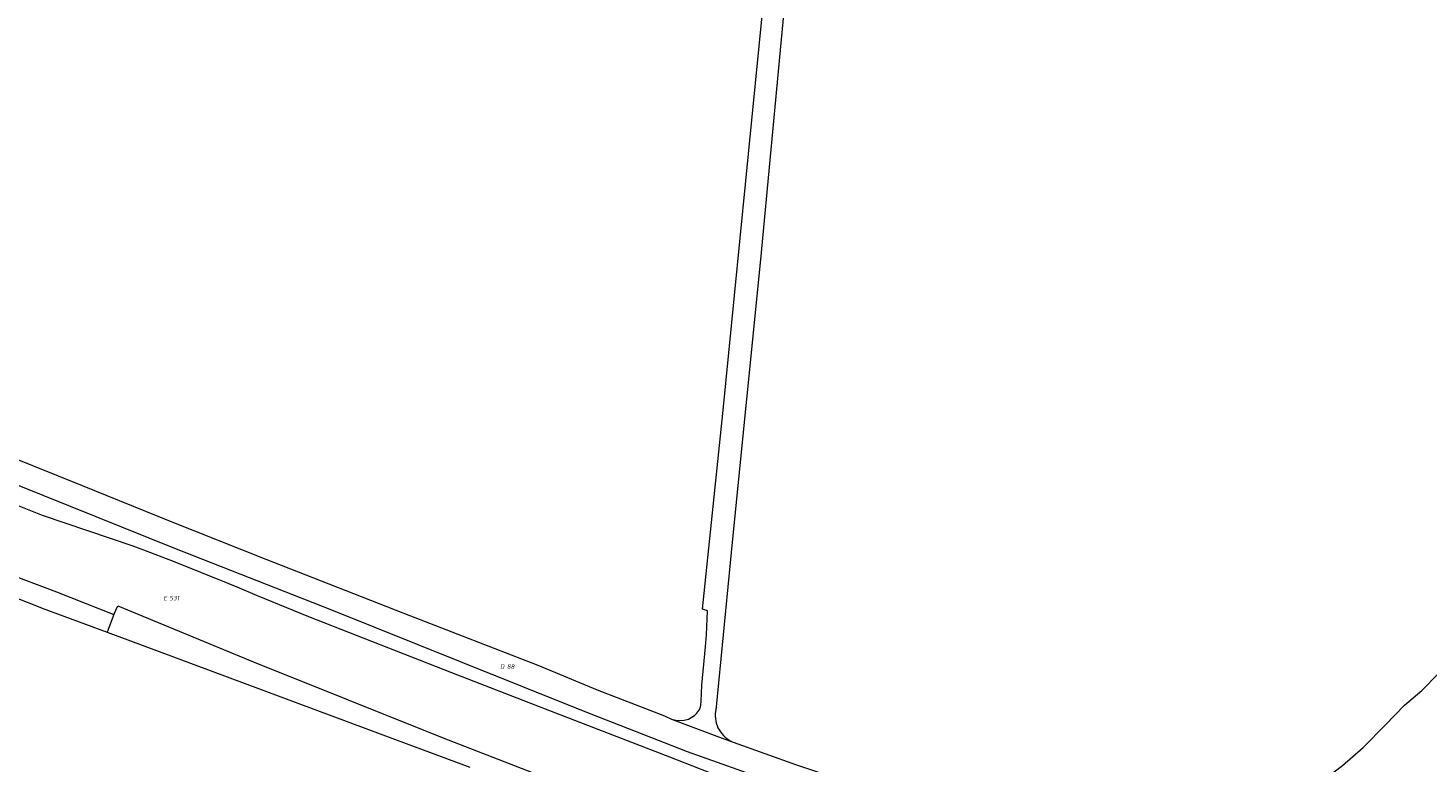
# Model space of a CAD drawing. Header units: metres. Extents: x 154658 to 157381, y 449781 to 452932.
# Tile 32 of 52: x 155381 to 155939, y 452190 to 452482. Entities that reach past the tile are written whole.
import ezdxf
from ezdxf.enums import TextEntityAlignment as Align
from ezdxf.lldxf.tags import DXFTag

# ---------------------------------------------------------------- set-up
doc = ezdxf.new("R2010")
doc.units = ezdxf.units.M
doc.layers.add('B-WE-KG-GRENS_PERCEEL-G', color=150, linetype='KG-PERCEEL', lineweight=18)
doc.layers.add('B-WE-KG-GRENS_PERCEEL-S', color=150, linetype='Continuous', lineweight=25)
doc.styles.add('NLCS-ISO', font='NLCS-ISO.ttf')
doc.styles.get("Standard").update_dxf_attribs({"font": 'verdana.ttf'})
tags = doc.linetypes.add('KG-PERCEEL', pattern='A,5.5,-2,["P",Standard,S=1.8,R=0,X=-0.5,Y=-0.9],-2,5.5,-2,[5,NLCS.SHX,S=0.75,R=0,X=0,Y=0],-2', length=19).pattern_tags.tags
tags[6] = DXFTag(74, 10)

# ---------------------------------------------------------------- blocks, each defined once
blk = doc.blocks.new('SKG-PERCEELNUMMER-SO')
at = {"style": 'NLCS-ISO', "oblique": 10, "flags": 1}
for tag, p in [('GEMEENTECODE', (0, 2.55)), ('PERCEELGROOTTE', (0, -2.45))]:
    blk.add_attdef(tag, text='', height=1.8, dxfattribs=at).set_placement(p, align=Align.MIDDLE_CENTER)
at = {"style": 'NLCS-ISO', "oblique": 10}
blk.add_attdef('SECTIE', text='', height=1.8, dxfattribs=at).set_placement((-0.5, 0), align=Align.MIDDLE_RIGHT)
blk.add_attdef('PERCEELNUMMER', text='', height=1.8, dxfattribs=at).set_placement((0.5, 0), align=Align.MIDDLE_LEFT)

msp = doc.modelspace()

# ---------------------------------------------------------------- linework, layer by layer
at = {"layer": 'B-WE-KG-GRENS_PERCEEL-G', "flags": 128}
for points in [[(155637.291, 452207.013), (155638.967, 452206.566), (155640.602, 452206.423), (155642.232, 452206.503), (155643.956, 452207.011), (155645.104, 452207.606), (155646.395, 452208.424), (155647.28, 452209.302), (155648.089, 452210.373), (155648.6, 452211.359), (155648.902, 452212.589), (155649.066, 452214.172), (155649.327, 452220.567), (155650.736, 452235.832), (155651.167, 452240.607), (155651.633, 452250.167), (155649.569, 452250.764), (155657.839, 452330.136), (155669.139, 452444.425), (155679.985, 452554.423), (155688.347, 452638.799), (155694.98, 452700)], [(155655.139, 452211.848), (155661.689, 452278.823), (155672.766, 452390.133), (155685.163, 452521.818), (155703.106, 452700)], [(154954.072, 452470.955), (154954.9, 452468.219), (155078.153, 452419.23), (155201.716, 452370.035), (155365.632, 452304.754), (155439.294, 452275.163), (155501.85, 452250.51), (155553.067, 452229.961), (155602.135, 452210.233), (155643.441, 452194.033), (155677.099, 452182.078), (155727.701, 452165.098), (155769.967, 452147.714), (155815.089, 452130.703), (155847.797, 452118.265), (155867.483, 452110.557)], [(155052.381, 452440.363), (155056.439, 452438.765), (155078.861, 452430.018), (155102.664, 452420.536), (155153.439, 452400.253), (155202.735, 452380.707), (155263.325, 452356.339), (155304.814, 452339.501), (155343.762, 452323.664), (155373.248, 452311.919), (155402.615, 452300.075), (155437.604, 452285.88), (155475.69, 452270.698), (155510.618, 452257.01), (155530.249, 452249.342), (155549.835, 452241.789), (155583.995, 452228.479), (155607.684, 452218.632), (155634.521, 452208.224), (155637.291, 452207.013)], [(155148.284, 452341.56), (155168.733, 452334.001), (155198.555, 452322.362), (155222.795, 452313.437), (155282.084, 452290.827), (155302.67, 452282.924), (155329.873, 452272.526), (155356.059, 452262.198), (155371.861, 452257.006), (155385.075, 452251.845), (155386.627, 452251.168), (155412.559, 452241.603)], [(155386.766, 452288.12), (155370.895, 452294.517)], [(155765.949, 452164.029), (155766.236, 452164.95), (155776.566, 452161.911), (155782.948, 452160.18), (155788.075, 452159.02), (155794.105, 452157.908), (155797.846, 452157.355), (155797.952, 452157.898), (155802.904, 452157.573), (155808.224, 452157.234), (155817.263, 452157.057), (155825.25, 452157.285), (155835.715, 452158.338), (155848.845, 452160.836), (155858.962, 452163.695), (155869.234, 452167.399), (155880.938, 452172.786), (155893.938, 452180.465), (155904.494, 452188.515), (155912.734, 452195.655), (155921.604, 452204.681), (155929.147, 452212.475), (155936.067, 452218.426), (155942.549, 452224.991), (155946.031, 452228.135), (155947.799, 452229.331), (155955.449, 452234.943), (155958.93, 452237.208), (155964.209, 452239.804), (155969.887, 452242.691), (155973.075, 452244.01), (155977.595, 452246.207), (155983.853, 452248.859), (155990.091, 452251.219), (155999.78, 452255.36), (156006.881, 452258.894), (156012.549, 452262.233), (156019.255, 452267.177), (156025.88, 452271.877), (156032.404, 452276.787), (156036.989, 452281.953), (156041.944, 452285.52), (156048.107, 452287.996), (156053.842, 452289.324), (156060.721, 452289.244), (156067.922, 452286.842), (156073.171, 452282.954), (156077.01, 452278.008), (156077.379, 452277.383), (156077.561, 452276.445)], [(155422.812, 452275.905), (155386.766, 452288.12)], [(155427.083, 452274.367), (155422.812, 452275.905)], [(155438.939, 452269.781), (155427.083, 452274.367)], [(155460.735, 452260.998), (155438.939, 452269.781)], [(155371.234, 452265.673), (155392.29, 452257.728)], [(155464.314, 452259.605), (155460.735, 452260.998)], [(155392.29, 452257.728), (155415.18, 452248.71)], [(155472.328, 452256.082), (155464.314, 452259.605)], [(155492.825, 452247.777), (155472.328, 452256.082)], [(155415.18, 452248.71), (155416.815, 452252.1)], [(155416.815, 452252.1), (155471.118, 452229.61)], [(155415.18, 452248.71), (155412.559, 452241.603)], [(155549.722, 452225.401), (155492.825, 452247.777)], [(155412.559, 452241.603), (155426.397, 452236.498), (155522.25, 452200.721), (155556.919, 452187.84)], [(155471.118, 452229.61), (155545.951, 452199.602)], [(155587.054, 452210.968), (155549.722, 452225.401)], [(155636.6, 452191.777), (155587.054, 452210.968)], [(155655.139, 452211.848), (155654.904, 452210.934), (155654.744, 452210.004), (155654.66, 452209.063), (155654.653, 452208.119), (155654.723, 452207.178), (155654.87, 452206.246), (155655.092, 452205.328), (155655.388, 452204.432), (155655.756, 452203.563), (155656.194, 452202.726), (155656.698, 452201.928), (155657.266, 452201.174), (155657.893, 452200.469), (155658.576, 452199.817), (155659.309, 452199.223), (155660.088, 452198.69), (155660.908, 452198.223), (155661.764, 452197.824)], [(155637.291, 452207.013), (155657.469, 452199.355), (155661.764, 452197.824)], [(155545.951, 452199.602), (155791.094, 452104.321)], [(155661.764, 452197.824), (155687.07, 452188.805), (155715.121, 452179.377), (155716.95, 452178.621), (155725.022, 452175.88), (155730.086, 452174.327), (155755.686, 452167.046), (155765.949, 452164.029)], [(155661.681, 452182.008), (155636.6, 452191.777)]]:
    msp.add_lwpolyline(points, dxfattribs=at)

# ---------------------------------------------------------------- block references
at = {"layer": 'B-WE-KG-GRENS_PERCEEL-S'}
for p, values in [((155436.858, 452255.205), {'PERCEELNUMMER': '531', 'SECTIE': 'E'}), ((155571.205, 452227.925), {'PERCEELNUMMER': '88', 'SECTIE': 'D'})]:
    msp.add_blockref('SKG-PERCEELNUMMER-SO', p, dxfattribs=at).add_auto_attribs(values)

doc.saveas('drawing.dxf')
